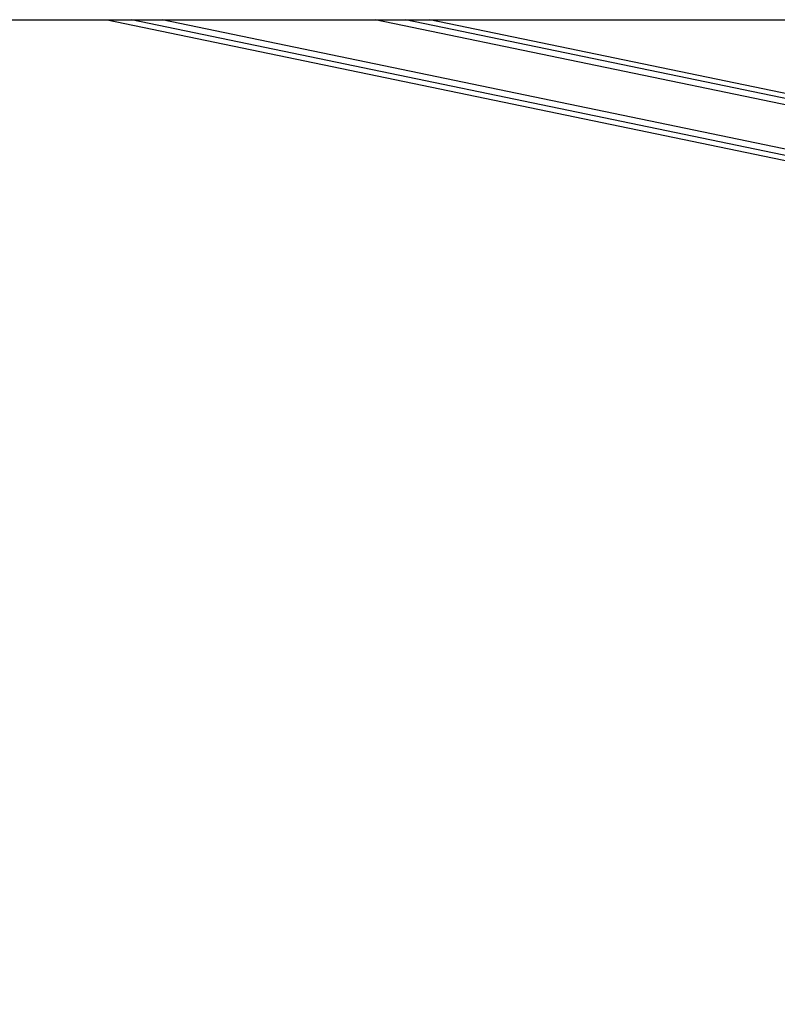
# Model space of a CAD drawing. Header units: millimetres. Extents: x 20 to 22981, y 40 to 19992.
# Tile 43 of 120: x 8444 to 9045, y 5832 to 6612. Entities that reach past the tile are written whole.
import ezdxf

# ---------------------------------------------------------------- set-up
doc = ezdxf.new("R2010")
doc.units = ezdxf.units.MM
doc.header["$LTSCALE"] = 2
doc.layers.add('COMPONENT_GEOMETRY', color=7, linetype='Continuous')
doc.styles.add('SLDTEXTSTYLE0', font='TXT', dxfattribs={"width": 0.75})
doc.dimstyles.new('SLDDIMSTYLE0', dxfattribs={"dimtxt": 100, "dimasz": 6.604, "dimexe": 0, "dimexo": 0.0625, "dimgap": 25, "dimtad": 0, "dimtih": 1, "dimtoh": 1, "dimdec": 0, "dimrnd": 1e-09, "dimzin": 12, "dimdsep": 46, "dimtxsty": 'SLDTEXTSTYLE0', "dimsah": 1, "dimcen": 0.09, "dimadec": 0, "dimazin": 3, "dimtfac": 1, "dimtdec": 0, "dimtofl": 0, "dimtmove": 0, "dimatfit": 3, "dimfxl": 1, "dimfrac": 2, "dimtolj": 1, "dimtzin": 12, "dimarcsym": 0})

# ---------------------------------------------------------------- blocks, each defined once
blk = doc.blocks.new('_D_5')
at = {"layer": 'COMPONENT_GEOMETRY', "color": 7}
for p, q in [((10452.12, 6612.47), (10452.12, 4529.82)), ((10252.05, 4509.51), (10221.59, 4509.51)), ((10221.59, 4509.51), (10221.59, 4350.76)), ((10652.19, 4509.51), (10682.66, 4509.51)), ((10682.66, 4509.51), (10682.66, 4350.76)), ((10221.59, 4350.76), (10252.05, 4350.76)), ((10682.66, 4350.76), (10652.19, 4350.76)), ((10452.12, 2118.49), (10452.12, 4201.14)), ((7098.83, 2118.49), (10458.47, 2118.49))]:
    blk.add_line(p, q, dxfattribs=at)
for points in [[(10452.12, 6612.47), (10451.11, 6605.86), (10453.14, 6605.86)], [(10452.12, 2118.49), (10453.14, 2125.1), (10451.11, 2125.1)]]:
    blk.add_solid(points, dxfattribs=at)
at = {"layer": 'COMPONENT_GEOMETRY', "color": 7, "char_height": 100, "attachment_point": 1, "style": 'SLDTEXTSTYLE0'}
for s, insert in [('7\'4.46"', (10252.05, 4479.66)), ('2247mm', (10179.35, 4330.05))]:
    blk.add_mtext(s, dxfattribs=dict(at, insert=insert))

msp = doc.modelspace()

# ---------------------------------------------------------------- linework, layer by layer
at = {"color": 7, "linetype": 'Continuous', "lineweight": 25}
for p, q in [((6966.76, 6612.47), (9506.66, 6612.47)), ((8513.58, 6612.47), (9355.99, 6437.49)), ((9258.33, 6510.89), (8769.28, 6612.47))]:
    msp.add_line(p, q, dxfattribs=at)
at = {"color": 8, "linetype": 'Continuous', "lineweight": 25}
for p, q in [((9356.78, 6441.33), (8532.84, 6612.47)), ((9357.78, 6446.15), (8557.07, 6612.47)), ((9288.6, 6495.61), (8725.98, 6612.47)), ((9271.68, 6504.15), (8750.18, 6612.47))]:
    msp.add_line(p, q, dxfattribs=at)

# ---------------------------------------------------------------- dimensions: what is measured, and where the dimension line sits
at = {"layer": 'COMPONENT_GEOMETRY', "color": 7}
dim = msp.add_linear_dim(base=(10452.12, 6612.47), p1=(7096.29, 2118.49), p2=(12075.31, 6612.47), angle=90, dimstyle='SLDDIMSTYLE0', dxfattribs=at)
dim.commit()
dim.dimension.update_dxf_attribs({"geometry": '_D_5', "text_midpoint": (10452.12, 4365.48), "dimtype": 160})

doc.saveas('drawing.dxf')
